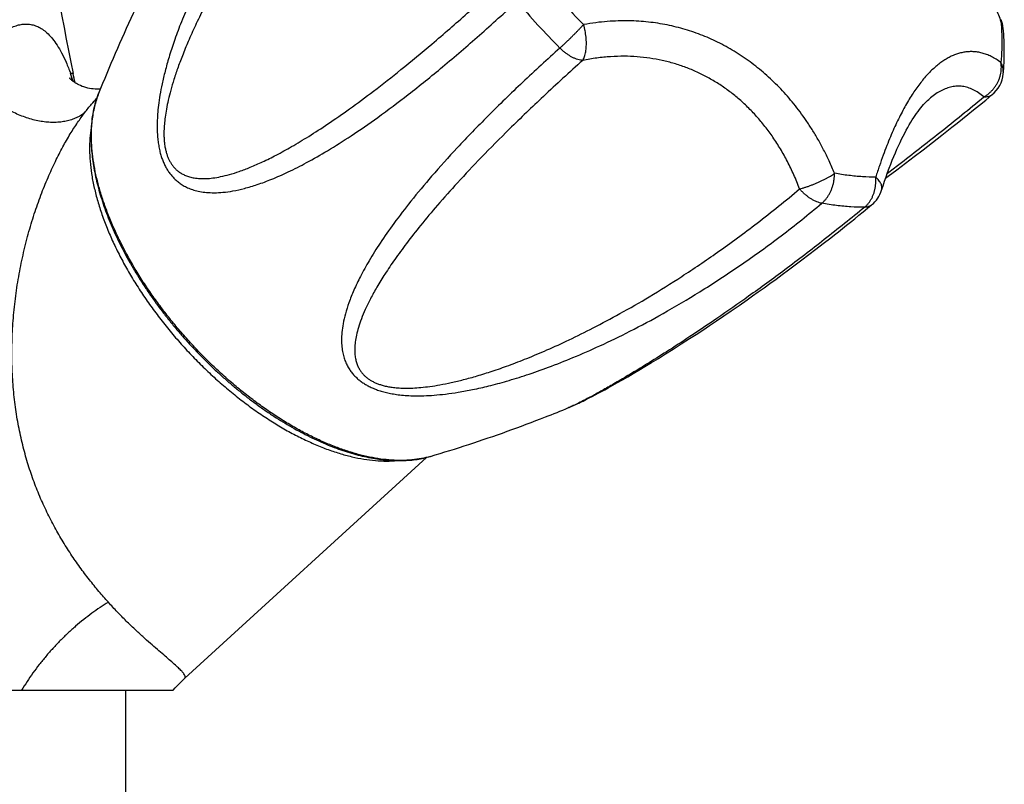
# Model space of a CAD drawing. Header units: millimetres. Extents: x 707 to 1831, y -376 to 865.
# Tile 19 of 27: x 923 to 985, y 566 to 614. Entities that reach past the tile are written whole.
import ezdxf

# ---------------------------------------------------------------- set-up
doc = ezdxf.new("R2010")
doc.units = ezdxf.units.MM
doc.header["$LTSCALE"] = 30.734
doc.layers.get('0').update_dxf_attribs({"linetype": 'CONTINUOUS'})

msp = doc.modelspace()

# ---------------------------------------------------------------- linework, layer by layer
at = {"color": 9, "linetype": 'CONTINUOUS'}
msp.add_line((926.016, 610.829), (925.848, 610.829), dxfattribs=at)
at = {"color": 7, "linetype": 'CONTINUOUS'}
for p, q in [((980.462, 609.268), (980.462, 609.267)), ((978.885, 605.119), (979.444, 605.546)), ((979.444, 605.546), (980.014, 605.984)), ((978.335, 604.704), (978.885, 605.119)), ((973.197, 599.661), (973.661, 600.019)), ((973.661, 600.019), (974.138, 600.391)), ((972.308, 598.984), (972.746, 599.316)), ((972.746, 599.316), (973.197, 599.661)), ((971.466, 598.354), (971.881, 598.664)), ((971.881, 598.664), (972.308, 598.984)), ((970.666, 597.765), (971.061, 598.055)), ((971.061, 598.055), (971.466, 598.354)), ((969.905, 597.214), (970.281, 597.485)), ((970.281, 597.485), (970.666, 597.765)), ((968.829, 596.45), (969.179, 596.697)), ((969.179, 596.697), (969.538, 596.951)), ((969.538, 596.951), (969.905, 597.214)), ((967.825, 595.752), (968.318, 596.093)), ((968.318, 596.093), (968.829, 596.45)), ((967.348, 595.426), (967.825, 595.752)), ((966.006, 594.526), (966.44, 594.814)), ((966.44, 594.814), (966.887, 595.113)), ((966.887, 595.113), (967.348, 595.426)), ((965.176, 593.983), (965.585, 594.25)), ((965.585, 594.25), (966.006, 594.526)), ((964.138, 593.32), (964.647, 593.643)), ((964.647, 593.643), (965.176, 593.983)), ((963.189, 592.727), (963.652, 593.015)), ((963.652, 593.015), (964.138, 593.32)), ((962.337, 592.209), (962.75, 592.459)), ((962.75, 592.459), (963.189, 592.727)), ((961.243, 591.562), (961.587, 591.763)), ((961.587, 591.763), (961.95, 591.977)), ((961.95, 591.977), (962.337, 592.209)), ((960.291, 591.017), (960.597, 591.19)), ((960.597, 591.19), (960.915, 591.372)), ((960.915, 591.372), (961.243, 591.562)), ((959.175, 590.409), (959.37, 590.512)), ((959.37, 590.512), (959.572, 590.621)), ((959.572, 590.621), (959.78, 590.734)), ((959.78, 590.734), (959.995, 590.853)), ((959.995, 590.853), (960.291, 591.017)), ((957.941, 589.791), (958.04, 589.838)), ((958.04, 589.838), (958.141, 589.885)), ((958.141, 589.885), (958.245, 589.935)), ((958.405, 590.014), (958.515, 590.069)), ((958.515, 590.069), (958.629, 590.126)), ((958.629, 590.126), (958.804, 590.215)), ((958.804, 590.215), (958.986, 590.31)), ((958.986, 590.31), (959.175, 590.409)), ((957.751, 589.705), (957.845, 589.747)), ((957.845, 589.747), (957.941, 589.791)), ((933.108, 572.401), (948.457, 586.431)), ((932.973, 572.275), (933.111, 572.404)), ((874.345, 571.64), (932.366, 571.64)), ((929.356, 271.64), (929.356, 571.64))]:
    msp.add_line(p, q, dxfattribs=at)
for points in [[(926.227, 610.186), (926.175, 610.217), (926.115, 610.256), (926.062, 610.293), (926.015, 610.328), (925.973, 610.361), (925.936, 610.392), (925.905, 610.42), (925.877, 610.445), (925.855, 610.468), (925.836, 610.487), (925.82, 610.503), (925.809, 610.517), (925.8, 610.527), (925.795, 610.533), (925.793, 610.536)], [(927.747, 609.842), (927.699, 609.837), (927.607, 609.833), (927.509, 609.832), (927.404, 609.835), (927.293, 609.844), (927.178, 609.857), (927.059, 609.877), (926.94, 609.902), (926.82, 609.933), (926.704, 609.969), (926.591, 610.01), (926.485, 610.054), (926.385, 610.1), (926.294, 610.148), (926.227, 610.186)], [(977.373, 603.413), (977.462, 603.688), (977.56, 603.979), (977.657, 604.262), (977.755, 604.538), (977.854, 604.805), (977.952, 605.064), (978.051, 605.315), (978.149, 605.558), (978.248, 605.794), (978.347, 606.021), (978.446, 606.241), (978.544, 606.453), (978.642, 606.658), (978.74, 606.854), (978.838, 607.044), (978.935, 607.226), (979.032, 607.4), (979.128, 607.567), (979.223, 607.727), (979.318, 607.879), (979.412, 608.024), (979.504, 608.162), (979.596, 608.294), (979.687, 608.418), (979.776, 608.536), (979.864, 608.647), (979.951, 608.751), (980.037, 608.849), (980.12, 608.941), (980.202, 609.026), (980.282, 609.105), (980.361, 609.179), (980.437, 609.246), (980.462, 609.267)], [(980.014, 605.984), (980.305, 606.209), (980.6, 606.438), (980.901, 606.672), (981.207, 606.912), (981.52, 607.158), (981.841, 607.411), (982.169, 607.672), (982.507, 607.942), (982.856, 608.222), (983.218, 608.513), (983.594, 608.819), (983.988, 609.14), (984.38, 609.462)], [(977.626, 604.172), (977.797, 604.3), (978.335, 604.704)], [(974.138, 600.391), (974.382, 600.582), (974.63, 600.777), (974.881, 600.977), (975.137, 601.18), (975.396, 601.388), (975.66, 601.599), (975.928, 601.816), (976.199, 602.037), (976.476, 602.262), (976.739, 602.478)], [(958.245, 589.935), (958.297, 589.961), (958.405, 590.014)], [(957.492, 589.595), (957.528, 589.609), (957.571, 589.628), (957.615, 589.646), (957.66, 589.666), (957.751, 589.705)], [(932.366, 571.64), (932.505, 571.797), (932.657, 571.96), (932.813, 572.12), (932.973, 572.275)]]:
    msp.add_lwpolyline(points, dxfattribs=at)
for centre, radius, start, end in [((1121.916, 651.118), 200, 184.80825, 191.62153), ((983.105, 613.52), 2, 5.12007, 21.28079), ((730.606, 570.64), 199.5, 11.45063, 11.62153), ((983.108, 611.006), 2, 309.49825, 354.41849), ((975.468, 604.022), 2, 309.4396, 342.27393), ((945.941, 593.504), 7.302, 269.94244, 275.07609)]:
    msp.add_arc(centre, radius, start, end, dxfattribs=at)
at = {"color": 9, "linetype": 'CONTINUOUS'}
for centre, radius, start, end in [((990.43, 645.798), 47.269, 219.98083, 222.43063), ((990.563, 645.917), 45.327, 222.42836, 224.8751), ((990.457, 645.82), 47.303, 222.42838, 224.87637), ((914.498, 606.66), 12.092, 17.6466, 20.16762), ((929.267, 611.255), 3.445, 187.10139, 194.43277)]:
    msp.add_arc(centre, radius, start, end, dxfattribs=at)
for points, knots in [([(945.877, 632.88), (945.097, 632.103), (943.587, 630.528), (941.488, 628.116), (939.628, 625.763), (938.042, 623.562), (936.723, 621.556), (935.629, 619.737), (934.721, 618.088), (933.969, 616.592), (933.35, 615.236), (932.844, 614.009), (932.436, 612.901), (932.111, 611.902), (931.858, 611.004), (931.667, 610.199), (931.528, 609.479), (931.434, 608.837), (931.377, 608.265), (931.349, 607.754), (931.348, 607.295), (931.367, 606.882), (931.405, 606.507), (931.459, 606.165), (931.527, 605.851), (931.609, 605.561), (931.704, 605.292), (931.813, 605.041), (931.936, 604.805), (932.075, 604.584), (932.23, 604.376), (932.405, 604.179), (932.602, 603.996), (932.825, 603.826), (933.077, 603.67), (933.365, 603.532), (933.693, 603.414), (934.07, 603.322), (934.502, 603.262), (934.996, 603.243), (935.56, 603.273), (936.202, 603.363), (936.93, 603.525), (937.753, 603.773), (938.682, 604.12), (939.73, 604.585), (940.911, 605.187), (942.245, 605.952), (943.754, 606.91), (945.468, 608.099), (947.411, 609.558), (949.566, 611.297), (951.87, 613.277), (953.424, 614.693), (954.21, 615.426)], [0, 0, 0, 0, 0.055694, 0.110353, 0.16172, 0.207386, 0.247585, 0.283166, 0.314742, 0.342828, 0.367843, 0.390129, 0.409966, 0.427602, 0.443262, 0.457152, 0.46945, 0.480331, 0.489968, 0.498539, 0.506217, 0.513148, 0.519467, 0.525274, 0.530666, 0.535722, 0.540508, 0.545098, 0.549552, 0.553928, 0.558292, 0.562696, 0.567208, 0.571901, 0.57686, 0.58219, 0.588015, 0.594485, 0.601765, 0.610033, 0.619479, 0.630314, 0.642783, 0.657162, 0.673763, 0.692941, 0.715125, 0.740836, 0.770712, 0.80553, 0.846325, 0.893664, 0.945598, 1, 1, 1, 1]), ([(946.658, 631.394), (945.837, 630.58), (944.311, 628.997), (942.249, 626.665), (940.5, 624.523), (939.026, 622.576), (937.778, 620.804), (936.717, 619.189), (935.816, 617.718), (935.049, 616.376), (934.399, 615.152), (933.85, 614.036), (933.387, 613.019), (933.002, 612.093), (932.684, 611.25), (932.425, 610.483), (932.219, 609.787), (932.059, 609.157), (931.94, 608.588), (931.857, 608.077), (931.806, 607.618), (931.783, 607.21), (931.782, 606.848), (931.8, 606.528), (931.834, 606.244), (931.882, 605.99), (931.941, 605.761), (932.012, 605.552), (932.094, 605.36), (932.189, 605.182), (932.297, 605.015), (932.422, 604.858), (932.566, 604.711), (932.734, 604.575), (932.929, 604.45), (933.156, 604.34), (933.419, 604.25), (933.723, 604.184), (934.07, 604.147), (934.464, 604.146), (934.909, 604.185), (935.409, 604.271), (935.97, 604.41), (936.598, 604.609), (937.3, 604.876), (938.084, 605.223), (938.96, 605.659), (939.939, 606.199), (941.033, 606.858), (942.258, 607.655), (943.634, 608.614), (945.182, 609.763), (946.931, 611.137), (948.919, 612.783), (951.163, 614.737), (952.732, 616.17), (953.557, 616.942)], [0, 0, 0, 0, 0.061001, 0.116, 0.164246, 0.206936, 0.244849, 0.278651, 0.308865, 0.335927, 0.360199, 0.381989, 0.401563, 0.419148, 0.434944, 0.449125, 0.461844, 0.473235, 0.483421, 0.49251, 0.500593, 0.507758, 0.514089, 0.519685, 0.524669, 0.529173, 0.533298, 0.537142, 0.540791, 0.544317, 0.547789, 0.551284, 0.554869, 0.55863, 0.562664, 0.56706, 0.571919, 0.577339, 0.583427, 0.590299, 0.598093, 0.606959, 0.617059, 0.628575, 0.641713, 0.656702, 0.67381, 0.693345, 0.715669, 0.741213, 0.770494, 0.804141, 0.842953, 0.887889, 0.94036, 1, 1, 1, 1]), ([(977.087, 630.684), (977.127, 630.622), (977.248, 630.437), (977.446, 630.123), (977.679, 629.739), (977.909, 629.347), (978.137, 628.947), (978.365, 628.537), (978.594, 628.117), (978.825, 627.685), (979.058, 627.24), (979.295, 626.782), (979.536, 626.309), (979.78, 625.821), (980.029, 625.318), (980.282, 624.801), (980.538, 624.271), (980.797, 623.728), (981.059, 623.174), (981.321, 622.611), (981.585, 622.039), (981.85, 621.46), (982.115, 620.873), (982.382, 620.278), (982.649, 619.674), (982.918, 619.059), (983.19, 618.429), (983.466, 617.783), (983.747, 617.116), (984.035, 616.422), (984.331, 615.697), (984.638, 614.933), (984.845, 614.409), (984.95, 614.14)], [0, 0, 0, 0, 0.012027, 0.036252, 0.060709, 0.085455, 0.110559, 0.1361, 0.162167, 0.188841, 0.216203, 0.244319, 0.273242, 0.303001, 0.333592, 0.364995, 0.397145, 0.429969, 0.463383, 0.497293, 0.531636, 0.566369, 0.601474, 0.636994, 0.672983, 0.709564, 0.746876, 0.785116, 0.824511, 0.865339, 0.907929, 0.952671, 1, 1, 1, 1]), ([(984.969, 614.246), (984.97, 614.241), (984.976, 614.223), (984.973, 614.185), (984.959, 614.155), (984.95, 614.14)], [0, 0, 0, 0, 0.122689, 0.510946, 1, 1, 1, 1]), ([(919.324, 610.829), (919.46, 611.05), (919.726, 611.461), (920.137, 612.023), (920.532, 612.498), (920.912, 612.897), (921.277, 613.225), (921.629, 613.489), (921.97, 613.693), (922.301, 613.841), (922.623, 613.936), (922.939, 613.977), (923.248, 613.965), (923.553, 613.897), (923.853, 613.772), (924.041, 613.653), (924.133, 613.584)], [0, 0, 0, 0, 0.124942, 0.235971, 0.334688, 0.422492, 0.500783, 0.570894, 0.634113, 0.691721, 0.744995, 0.795282, 0.844148, 0.893313, 0.944657, 1, 1, 1, 1]), ([(924.133, 613.584), (924.234, 613.51), (924.436, 613.336), (924.724, 613.015), (925.013, 612.611), (925.303, 612.112), (925.589, 611.511), (925.762, 611.067), (925.848, 610.829)], [0, 0, 0, 0, 0.113696, 0.243202, 0.392457, 0.566231, 0.768306, 1, 1, 1, 1]), ([(956.935, 612.444), (956.978, 612.483), (957.066, 612.563), (957.199, 612.688), (957.337, 612.819), (957.479, 612.955), (957.623, 613.095), (957.767, 613.238), (957.909, 613.381), (958.05, 613.524), (958.186, 613.664), (958.317, 613.802), (958.401, 613.892), (958.443, 613.936)], [0, 0, 0, 0, 0.081644, 0.167949, 0.258063, 0.351058, 0.445939, 0.541722, 0.637421, 0.732053, 0.824668, 0.914302, 1, 1, 1, 1]), ([(958.387, 611.658), (958.409, 611.695), (958.45, 611.776), (958.501, 611.908), (958.543, 612.055), (958.576, 612.214), (958.6, 612.385), (958.614, 612.566), (958.618, 612.754), (958.613, 612.948), (958.598, 613.146), (958.573, 613.346), (958.539, 613.545), (958.496, 613.743), (958.461, 613.872), (958.443, 613.936)], [0, 0, 0, 0, 0.055813, 0.116448, 0.181861, 0.251827, 0.325966, 0.403779, 0.48472, 0.568199, 0.653572, 0.740151, 0.827226, 0.914078, 1, 1, 1, 1]), ([(974.386, 604.484), (974.277, 604.748), (974.055, 605.253), (973.7, 605.974), (973.337, 606.64), (972.966, 607.258), (972.587, 607.837), (972.199, 608.381), (971.8, 608.895), (971.39, 609.382), (970.967, 609.845), (970.532, 610.286), (970.082, 610.705), (969.617, 611.102), (969.139, 611.479), (968.646, 611.833), (968.14, 612.163), (967.622, 612.471), (967.093, 612.753), (966.555, 613.01), (966.009, 613.242), (965.455, 613.448), (964.894, 613.629), (964.325, 613.784), (963.747, 613.914), (963.157, 614.019), (962.555, 614.099), (961.935, 614.152), (961.296, 614.178), (960.63, 614.173), (959.934, 614.136), (959.2, 614.06), (958.7, 613.983), (958.443, 613.936)], [0, 0, 0, 0, 0.042469, 0.082183, 0.119652, 0.155316, 0.189541, 0.222634, 0.254845, 0.286396, 0.317457, 0.348177, 0.378657, 0.408978, 0.439188, 0.469295, 0.499305, 0.529194, 0.558938, 0.58853, 0.617963, 0.647267, 0.676499, 0.705737, 0.735107, 0.764747, 0.794843, 0.825602, 0.857279, 0.890168, 0.924622, 0.961067, 1, 1, 1, 1]), ([(984.95, 614.14), (984.977, 613.839), (985.013, 613.246), (985.015, 612.372), (984.98, 611.8), (984.953, 611.521)], [0, 0, 0, 0, 0.345658, 0.678886, 1, 1, 1, 1]), ([(985.097, 613.698), (985.096, 613.71), (985.09, 613.768), (985.069, 613.874), (985.02, 614.011), (984.975, 614.098), (984.95, 614.14)], [0, 0, 0, 0, 0.073028, 0.377097, 0.685162, 1, 1, 1, 1]), ([(956.936, 612.444), (956.136, 611.727), (954.588, 610.308), (952.41, 608.191), (950.484, 606.2), (948.855, 604.394), (947.516, 602.793), (946.426, 601.375), (945.545, 600.114), (944.839, 598.991), (944.282, 597.989), (943.853, 597.094), (943.533, 596.297), (943.307, 595.587), (943.16, 594.956), (943.079, 594.398), (943.054, 593.904), (943.075, 593.469), (943.133, 593.086), (943.221, 592.748), (943.333, 592.45), (943.465, 592.185), (943.615, 591.948), (943.78, 591.735), (943.959, 591.544), (944.152, 591.37), (944.36, 591.213), (944.583, 591.069), (944.823, 590.938), (945.082, 590.819), (945.363, 590.711), (945.669, 590.615), (946.004, 590.531), (946.374, 590.46), (946.782, 590.403), (947.238, 590.363), (947.748, 590.344), (948.322, 590.35), (948.968, 590.386), (949.697, 590.459), (950.516, 590.576), (951.432, 590.747), (952.457, 590.98), (953.598, 591.287), (954.866, 591.681), (956.273, 592.176), (957.831, 592.791), (959.557, 593.548), (961.469, 594.476), (963.588, 595.611), (965.926, 596.995), (968.437, 598.638), (971.027, 600.512), (972.73, 601.874), (973.573, 602.581)], [0, 0, 0, 0, 0.054354, 0.10625, 0.15363, 0.194468, 0.229307, 0.2592, 0.284921, 0.307111, 0.326292, 0.342893, 0.357268, 0.369731, 0.380558, 0.389994, 0.398253, 0.405528, 0.411993, 0.417813, 0.423137, 0.428091, 0.43278, 0.437288, 0.441689, 0.446043, 0.450419, 0.454866, 0.45945, 0.464233, 0.469277, 0.474657, 0.480457, 0.486758, 0.493677, 0.50133, 0.509877, 0.519488, 0.530352, 0.542644, 0.556524, 0.572179, 0.589815, 0.609656, 0.631952, 0.656985, 0.685095, 0.716703, 0.752323, 0.79257, 0.838308, 0.889738, 0.944357, 1, 1, 1, 1]), ([(958.387, 611.658), (958.336, 611.662), (958.231, 611.676), (958.072, 611.715), (957.908, 611.772), (957.742, 611.846), (957.574, 611.937), (957.408, 612.044), (957.245, 612.164), (957.086, 612.298), (956.985, 612.394), (956.935, 612.444)], [0, 0, 0, 0, 0.091352, 0.188514, 0.291388, 0.39966, 0.512836, 0.630258, 0.751136, 0.874587, 1, 1, 1, 1]), ([(972.162, 603.491), (972.049, 603.795), (971.808, 604.385), (971.402, 605.232), (970.959, 606.027), (970.483, 606.77), (969.975, 607.462), (969.436, 608.104), (968.87, 608.697), (968.276, 609.24), (967.657, 609.734), (967.012, 610.18), (966.343, 610.577), (965.65, 610.925), (964.934, 611.222), (964.194, 611.47), (963.431, 611.666), (962.645, 611.809), (961.836, 611.898), (961.004, 611.93), (960.15, 611.904), (959.273, 611.816), (958.684, 611.718), (958.387, 611.658)], [0, 0, 0, 0, 0.055344, 0.108794, 0.160528, 0.210721, 0.259545, 0.307172, 0.353772, 0.399513, 0.444568, 0.489112, 0.533323, 0.577384, 0.621483, 0.665817, 0.710582, 0.755982, 0.802223, 0.84952, 0.898094, 0.948175, 1, 1, 1, 1]), ([(984.953, 611.521), (984.851, 611.598), (984.651, 611.737), (984.344, 611.909), (984.047, 612.038), (983.757, 612.131), (983.475, 612.19), (983.198, 612.218), (982.926, 612.218), (982.656, 612.191), (982.388, 612.138), (982.121, 612.058), (981.856, 611.952), (981.591, 611.82), (981.327, 611.661), (981.064, 611.476), (980.803, 611.265), (980.545, 611.028), (980.289, 610.766), (980.037, 610.479), (979.789, 610.169), (979.545, 609.835), (979.305, 609.479), (979.069, 609.099), (978.837, 608.695), (978.607, 608.265), (978.379, 607.808), (978.151, 607.319), (977.923, 606.795), (977.693, 606.23), (977.461, 605.618), (977.225, 604.952), (977.072, 604.488), (976.994, 604.247)], [0, 0, 0, 0, 0.030238, 0.05785, 0.083347, 0.107206, 0.129875, 0.151755, 0.173204, 0.194557, 0.216076, 0.238008, 0.260564, 0.283927, 0.308258, 0.333662, 0.360224, 0.38799, 0.416977, 0.447193, 0.478647, 0.511342, 0.545336, 0.580701, 0.617551, 0.656055, 0.696419, 0.738976, 0.78411, 0.832267, 0.883957, 0.939698, 1, 1, 1, 1]), ([(958.387, 611.658), (957.545, 610.906), (955.978, 609.473), (953.832, 607.413), (952.013, 605.581), (950.488, 603.962), (949.204, 602.522), (948.126, 601.238), (947.221, 600.088), (946.467, 599.057), (945.841, 598.13), (945.327, 597.296), (944.912, 596.546), (944.582, 595.87), (944.328, 595.262), (944.14, 594.715), (944.01, 594.224), (943.931, 593.784), (943.897, 593.392), (943.903, 593.043), (943.942, 592.734), (944.009, 592.464), (944.098, 592.228), (944.206, 592.023), (944.327, 591.845), (944.46, 591.689), (944.604, 591.551), (944.76, 591.429), (944.929, 591.319), (945.112, 591.22), (945.313, 591.131), (945.535, 591.052), (945.782, 590.982), (946.061, 590.923), (946.376, 590.875), (946.736, 590.844), (947.144, 590.83), (947.605, 590.84), (948.123, 590.876), (948.7, 590.943), (949.343, 591.045), (950.055, 591.188), (950.842, 591.377), (951.712, 591.619), (952.67, 591.92), (953.725, 592.289), (954.887, 592.737), (956.165, 593.275), (957.571, 593.919), (959.118, 594.685), (960.822, 595.597), (962.699, 596.682), (964.77, 597.976), (967.061, 599.526), (969.567, 601.37), (971.279, 602.748), (972.162, 603.491)], [0, 0, 0, 0, 0.05958, 0.112062, 0.156996, 0.195817, 0.229474, 0.258767, 0.284323, 0.30666, 0.326208, 0.343327, 0.358327, 0.371472, 0.382996, 0.393102, 0.401971, 0.409768, 0.416643, 0.422731, 0.428156, 0.433022, 0.43742, 0.441441, 0.445192, 0.448765, 0.452241, 0.455705, 0.45922, 0.462857, 0.466691, 0.4708, 0.475278, 0.480244, 0.485813, 0.492118, 0.499275, 0.507363, 0.516453, 0.526644, 0.538046, 0.550775, 0.56497, 0.580781, 0.598383, 0.617974, 0.639783, 0.664073, 0.691152, 0.721383, 0.755199, 0.793123, 0.835821, 0.884063, 0.939068, 1, 1, 1, 1]), ([(983.862, 609.337), (983.92, 609.369), (984.034, 609.44), (984.194, 609.562), (984.342, 609.699), (984.479, 609.849), (984.601, 610.012), (984.708, 610.184), (984.798, 610.365), (984.871, 610.553), (984.926, 610.745), (984.962, 610.94), (984.979, 611.135), (984.977, 611.33), (984.963, 611.458), (984.953, 611.521)], [0, 0, 0, 0, 0.076944, 0.154404, 0.232287, 0.310447, 0.388706, 0.466864, 0.544765, 0.622274, 0.699261, 0.775609, 0.851221, 0.926029, 1, 1, 1, 1]), ([(985.099, 610.811), (985.102, 610.842), (985.106, 610.925), (985.1, 611.062), (985.072, 611.218), (985.023, 611.373), (984.978, 611.472), (984.953, 611.521)], [0, 0, 0, 0, 0.126318, 0.339909, 0.555901, 0.775593, 1, 1, 1, 1]), ([(926.758, 608.346), (926.676, 608.28), (926.501, 608.157), (926.215, 608.005), (925.905, 607.883), (925.571, 607.794), (925.219, 607.737), (924.849, 607.713), (924.466, 607.721), (924.071, 607.763), (923.668, 607.837), (923.26, 607.943), (922.851, 608.081), (922.442, 608.248), (922.039, 608.444), (921.642, 608.667), (921.256, 608.915), (920.884, 609.188), (920.528, 609.481), (920.192, 609.794), (919.877, 610.124), (919.586, 610.468), (919.408, 610.707), (919.324, 610.829)], [0, 0, 0, 0, 0.036551, 0.073977, 0.112531, 0.152408, 0.193747, 0.23663, 0.281084, 0.327089, 0.374579, 0.423451, 0.473571, 0.524776, 0.57688, 0.629679, 0.682958, 0.736492, 0.790049, 0.843401, 0.896321, 0.948589, 1, 1, 1, 1]), ([(983.862, 609.337), (983.758, 609.431), (983.546, 609.6), (983.207, 609.8), (982.864, 609.937), (982.519, 610.013), (982.173, 610.029), (981.827, 609.988), (981.483, 609.89), (981.141, 609.739), (980.802, 609.535), (980.58, 609.366), (980.467, 609.272), (980.462, 609.268)], [0, 0, 0, 0, 0.111924, 0.215179, 0.311908, 0.404445, 0.495181, 0.586445, 0.680352, 0.778725, 0.883081, 0.994647, 1, 1, 1, 1]), ([(926.758, 608.346), (926.895, 608.526), (927.143, 608.836), (927.407, 609.133), (927.522, 609.257)], [0, 0, 0, 0, 0.572175, 1, 1, 1, 1]), ([(933.461, 593.724), (933.234, 593.973), (932.787, 594.478), (932.144, 595.256), (931.531, 596.05), (930.95, 596.858), (930.404, 597.675), (929.894, 598.5), (929.423, 599.329), (928.993, 600.158), (928.605, 600.984), (928.26, 601.804), (927.961, 602.615), (927.708, 603.414), (927.503, 604.197), (927.345, 604.961), (927.236, 605.704), (927.177, 606.423), (927.167, 607.114), (927.206, 607.775), (927.295, 608.404), (927.433, 608.998), (927.561, 609.378), (927.634, 609.561), (927.634, 609.563)], [0, 0, 0, 0, 0.057488, 0.114812, 0.17181, 0.228321, 0.284188, 0.33926, 0.393392, 0.446444, 0.498288, 0.548806, 0.597891, 0.64545, 0.691407, 0.735705, 0.778306, 0.819197, 0.858393, 0.895938, 0.931909, 0.966423, 0.999634, 1, 1, 1, 1]), ([(977.74, 604.491), (977.984, 604.677), (979.1, 605.529), (981.153, 607.129), (982.938, 608.574), (983.862, 609.337)], [0, 0, 0, 0, 0.11764, 0.539551, 1, 1, 1, 1]), ([(984.38, 609.462), (984.364, 609.449), (984.317, 609.415), (984.23, 609.371), (984.116, 609.34), (983.992, 609.327), (983.906, 609.332), (983.862, 609.337)], [0, 0, 0, 0, 0.116238, 0.318789, 0.530717, 0.756685, 1, 1, 1, 1]), ([(928.251, 577.229), (928.047, 577.457), (927.636, 577.928), (927.033, 578.67), (926.437, 579.461), (925.856, 580.299), (925.298, 581.183), (924.772, 582.11), (924.281, 583.08), (923.831, 584.091), (923.425, 585.145), (923.068, 586.241), (922.762, 587.382), (922.51, 588.568), (922.317, 589.8), (922.185, 591.076), (922.118, 592.394), (922.12, 593.748), (922.191, 595.129), (922.334, 596.523), (922.544, 597.914), (922.819, 599.284), (923.152, 600.615), (923.533, 601.887), (923.953, 603.085), (924.4, 604.198), (924.866, 605.217), (925.339, 606.139), (925.813, 606.963), (926.28, 607.692), (926.6, 608.138), (926.758, 608.346)], [0, 0, 0, 0, 0.027307, 0.055804, 0.085323, 0.115703, 0.146809, 0.178547, 0.210871, 0.243784, 0.277333, 0.311601, 0.34669, 0.382711, 0.419764, 0.457919, 0.497191, 0.537514, 0.578719, 0.620525, 0.66254, 0.704285, 0.745239, 0.784889, 0.822779, 0.85854, 0.891915, 0.922755, 0.951013, 0.976722, 1, 1, 1, 1]), ([(972.162, 603.491), (972.22, 603.506), (972.339, 603.539), (972.518, 603.595), (972.702, 603.657), (972.889, 603.725), (973.077, 603.798), (973.263, 603.876), (973.447, 603.958), (973.626, 604.043), (973.797, 604.13), (973.961, 604.218), (974.114, 604.307), (974.255, 604.394), (974.344, 604.455), (974.386, 604.484)], [0, 0, 0, 0, 0.073606, 0.150585, 0.230246, 0.311831, 0.394525, 0.477485, 0.559899, 0.640981, 0.71995, 0.796041, 0.868524, 0.936717, 1, 1, 1, 1]), ([(973.573, 602.58), (973.618, 602.617), (973.704, 602.697), (973.824, 602.831), (973.934, 602.979), (974.035, 603.14), (974.125, 603.313), (974.202, 603.495), (974.267, 603.685), (974.319, 603.881), (974.357, 604.081), (974.38, 604.282), (974.386, 604.417), (974.386, 604.484)], [0, 0, 0, 0, 0.081159, 0.165182, 0.251934, 0.34116, 0.432492, 0.525526, 0.619823, 0.714911, 0.810315, 0.905524, 1, 1, 1, 1]), ([(976.994, 604.247), (976.714, 604.244), (976.141, 604.26), (975.27, 604.341), (974.683, 604.43), (974.386, 604.484)], [0, 0, 0, 0, 0.321114, 0.654342, 1, 1, 1, 1]), ([(976.295, 602.332), (976.34, 602.369), (976.426, 602.449), (976.543, 602.583), (976.649, 602.731), (976.743, 602.893), (976.824, 603.067), (976.891, 603.251), (976.943, 603.442), (976.98, 603.639), (977.001, 603.841), (977.007, 604.044), (977, 604.179), (976.994, 604.247)], [0, 0, 0, 0, 0.081757, 0.165771, 0.252077, 0.340594, 0.431121, 0.523418, 0.617195, 0.712116, 0.807834, 0.903944, 1, 1, 1, 1]), ([(977.373, 603.413), (977.382, 603.442), (977.395, 603.504), (977.395, 603.602), (977.375, 603.707), (977.336, 603.814), (977.277, 603.923), (977.2, 604.033), (977.105, 604.142), (977.033, 604.212), (976.994, 604.247)], [0, 0, 0, 0, 0.092898, 0.195468, 0.304369, 0.421952, 0.54976, 0.688622, 0.838777, 1, 1, 1, 1]), ([(973.573, 602.58), (973.522, 602.59), (973.416, 602.615), (973.258, 602.67), (973.097, 602.742), (972.934, 602.831), (972.771, 602.937), (972.611, 603.056), (972.455, 603.19), (972.304, 603.335), (972.209, 603.438), (972.162, 603.491)], [0, 0, 0, 0, 0.092128, 0.189966, 0.293503, 0.40229, 0.515711, 0.633037, 0.753456, 0.876088, 1, 1, 1, 1]), ([(976.296, 602.332), (975.448, 601.635), (973.775, 600.292), (971.315, 598.407), (969.039, 596.744), (967.019, 595.331), (965.278, 594.161), (963.788, 593.193), (962.514, 592.393), (961.431, 591.734), (960.514, 591.192), (959.745, 590.751), (959.104, 590.396), (958.578, 590.115), (958.152, 589.898), (957.813, 589.734), (957.602, 589.64), (957.503, 589.599), (957.492, 589.595)], [0, 0, 0, 0, 0.144705, 0.282817, 0.408495, 0.51634, 0.607655, 0.685076, 0.750599, 0.80588, 0.852281, 0.890939, 0.922817, 0.948766, 0.969557, 0.98589, 0.998387, 1, 1, 1, 1]), ([(976.296, 602.332), (976.003, 602.33), (975.405, 602.347), (974.496, 602.431), (973.883, 602.524), (973.573, 602.581)], [0, 0, 0, 0, 0.321152, 0.654287, 1, 1, 1, 1]), ([(976.739, 602.478), (976.712, 602.456), (976.651, 602.414), (976.545, 602.368), (976.424, 602.339), (976.339, 602.333), (976.295, 602.332)], [0, 0, 0, 0, 0.218367, 0.465673, 0.724469, 1, 1, 1, 1]), ([(948.715, 586.501), (948.713, 586.5), (948.523, 586.444), (948.134, 586.351), (947.53, 586.267), (946.896, 586.234), (946.233, 586.254), (945.546, 586.326), (944.836, 586.45), (944.105, 586.625), (943.358, 586.85), (942.597, 587.125), (941.824, 587.449), (941.043, 587.82), (940.257, 588.236), (939.469, 588.697), (938.682, 589.2), (937.899, 589.743), (937.123, 590.324), (936.357, 590.942), (935.605, 591.593), (934.869, 592.274), (934.152, 592.985), (933.689, 593.475), (933.461, 593.724)], [0, 0, 0, 0, 0.000366, 0.033577, 0.068091, 0.104062, 0.141607, 0.180803, 0.221694, 0.264295, 0.308593, 0.35455, 0.402109, 0.451194, 0.501712, 0.553556, 0.606608, 0.66074, 0.715812, 0.771679, 0.82819, 0.885188, 0.942512, 1, 1, 1, 1]), ([(928.251, 577.229), (928.073, 577.122), (927.718, 576.896), (927.195, 576.53), (926.678, 576.135), (926.17, 575.713), (925.674, 575.265), (925.193, 574.796), (924.728, 574.305), (924.283, 573.798), (923.86, 573.275), (923.46, 572.741), (923.087, 572.197), (922.854, 571.826), (922.743, 571.64)], [0, 0, 0, 0, 0.078822, 0.159459, 0.241639, 0.325071, 0.409452, 0.494468, 0.579802, 0.665129, 0.750128, 0.834479, 0.917871, 1, 1, 1, 1]), ([(932.123, 573.578), (932.004, 573.681), (931.751, 573.898), (931.35, 574.243), (930.907, 574.628), (930.427, 575.056), (929.915, 575.529), (929.374, 576.049), (928.813, 576.617), (928.44, 577.019), (928.251, 577.229)], [0, 0, 0, 0, 0.088432, 0.187883, 0.298119, 0.418921, 0.550006, 0.690972, 0.841239, 1, 1, 1, 1]), ([(933.11, 572.405), (933.12, 572.414), (933.15, 572.451), (933.13, 572.562), (933.044, 572.693), (932.899, 572.866), (932.692, 573.071), (932.427, 573.313), (932.23, 573.485), (932.123, 573.578)], [0, 0, 0, 0, 0.02561, 0.08819, 0.186213, 0.326107, 0.508694, 0.733629, 1, 1, 1, 1])]:
    msp.add_open_spline(points, degree=3, knots=knots, dxfattribs=at)
at = {"color": 7, "linetype": 'CONTINUOUS'}
for points, knots in [([(931.502, 618.028), (931.357, 617.747), (930.783, 616.628), (929.824, 614.662), (928.679, 612.12), (927.972, 610.415), (927.634, 609.563)], [0, 0, 0, 0, 0.101789, 0.405182, 0.704767, 1, 1, 1, 1]), ([(985.099, 610.811), (985.121, 611.042), (985.155, 611.511), (985.171, 612.225), (985.153, 612.957), (985.12, 613.45), (985.097, 613.698)], [0, 0, 0, 0, 0.240819, 0.487847, 0.740954, 1, 1, 1, 1]), ([(927.634, 609.563), (927.581, 609.429), (927.483, 609.154), (927.364, 608.726), (927.27, 608.277), (927.202, 607.81), (927.161, 607.326), (927.146, 606.826), (927.158, 606.31), (927.197, 605.782), (927.262, 605.24), (927.353, 604.688), (927.47, 604.126), (927.613, 603.556), (927.78, 602.978), (927.972, 602.394), (928.189, 601.804), (928.428, 601.211), (928.691, 600.615), (928.976, 600.017), (929.283, 599.419), (929.611, 598.821), (929.959, 598.225), (930.327, 597.632), (930.714, 597.043), (931.119, 596.459), (931.542, 595.881), (931.98, 595.311), (932.435, 594.749), (932.904, 594.197), (933.226, 593.837), (933.389, 593.658)], [0, 0, 0, 0, 0.02443, 0.049556, 0.075452, 0.102129, 0.129618, 0.157942, 0.187092, 0.2171, 0.247924, 0.279602, 0.312077, 0.345364, 0.379419, 0.414229, 0.449763, 0.485983, 0.522864, 0.560351, 0.598425, 0.637017, 0.676103, 0.715618, 0.75552, 0.795753, 0.836265, 0.877003, 0.917907, 0.958926, 1, 1, 1, 1]), ([(927.174, 607.461), (927.17, 607.439), (927.127, 607.193), (927.068, 606.706), (927.046, 605.987), (927.082, 605.235), (927.176, 604.452), (927.329, 603.642), (927.538, 602.81), (927.805, 601.958), (928.126, 601.092), (928.5, 600.215), (928.926, 599.332), (929.401, 598.447), (929.924, 597.563), (930.491, 596.687), (931.101, 595.821), (931.749, 594.97), (932.433, 594.138), (933.149, 593.329), (933.895, 592.547), (934.665, 591.796), (935.458, 591.08), (936.268, 590.401), (937.092, 589.764), (937.926, 589.171), (938.766, 588.626), (939.608, 588.13), (940.447, 587.686), (941.28, 587.297), (942.102, 586.964), (942.91, 586.689), (943.7, 586.474), (944.468, 586.319), (945.21, 586.225), (945.697, 586.202), (945.934, 586.202)], [0, 0, 0, 0, 0.002187, 0.024387, 0.047656, 0.072088, 0.097652, 0.124383, 0.152261, 0.181197, 0.211204, 0.242167, 0.273996, 0.306654, 0.339969, 0.373891, 0.408299, 0.443024, 0.478028, 0.513128, 0.548205, 0.583184, 0.617868, 0.652204, 0.686055, 0.719266, 0.75181, 0.783524, 0.814335, 0.844195, 0.872973, 0.900678, 0.927246, 0.95263, 0.976889, 1, 1, 1, 1]), ([(933.389, 593.658), (933.553, 593.479), (933.884, 593.126), (934.392, 592.609), (934.911, 592.105), (935.44, 591.617), (935.978, 591.144), (936.523, 590.688), (937.076, 590.25), (937.634, 589.83), (938.196, 589.429), (938.762, 589.049), (939.331, 588.69), (939.901, 588.353), (940.471, 588.038), (941.041, 587.746), (941.608, 587.478), (942.173, 587.235), (942.734, 587.016), (943.289, 586.823), (943.838, 586.657), (944.379, 586.517), (944.912, 586.404), (945.435, 586.318), (945.946, 586.26), (946.446, 586.23), (946.931, 586.227), (947.402, 586.253), (947.856, 586.306), (948.294, 586.387), (948.577, 586.46), (948.715, 586.501)], [0, 0, 0, 0, 0.041112, 0.082166, 0.123104, 0.163871, 0.204411, 0.244668, 0.284591, 0.324124, 0.363224, 0.401828, 0.439909, 0.477401, 0.514283, 0.5505, 0.586027, 0.620828, 0.65487, 0.688141, 0.720597, 0.752254, 0.783054, 0.813037, 0.84216, 0.870457, 0.897916, 0.924565, 0.95044, 0.975558, 1, 1, 1, 1]), ([(948.715, 586.501), (949.532, 586.743), (951.162, 587.251), (953.596, 588.085), (955.705, 588.874), (957.001, 589.393), (957.492, 589.595)], [0, 0, 0, 0, 0.274664, 0.550102, 0.829087, 1, 1, 1, 1])]:
    msp.add_open_spline(points, degree=3, knots=knots, dxfattribs=at)

doc.saveas('drawing.dxf')
